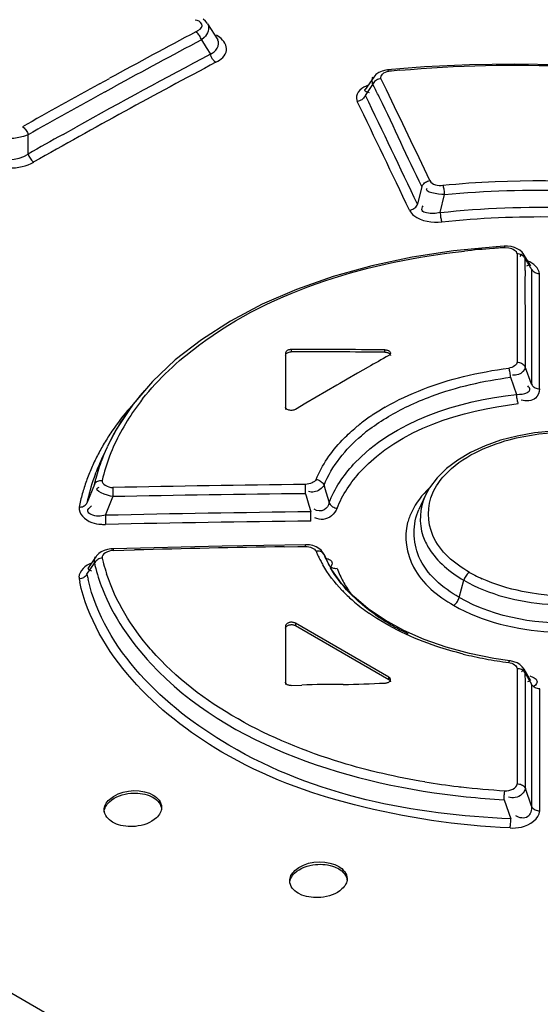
# Model space of a CAD drawing. Header units: inches. Extents: x 0 to 117, y 0 to 83.
# Tile 54 of 73: x 98.977 to 99.334, y 25.028 to 25.702. Entities that reach past the tile are written whole.
import ezdxf

# ---------------------------------------------------------------- set-up
doc = ezdxf.new("R2010")
doc.units = ezdxf.units.IN
doc.header["$LTSCALE"] = 6.431102
doc.header["$MEASUREMENT"] = 0
doc.layers.get('0').update_dxf_attribs({"linetype": 'CONTINUOUS'})

msp = doc.modelspace()

# ---------------------------------------------------------------- linework, layer by layer
at = {"color": 7, "linetype": 'CONTINUOUS'}
for p, q in [((99.38811, 24.79455), (97.61616, 25.81756)), ((99.09841, 25.70176), (99.09707, 25.70194)), ((99.10552, 25.69959), (99.11248, 25.68849)), ((99.10326, 25.69012), (99.10126, 25.68855)), ((99.10126, 25.68855), (99.10452, 25.68336)), ((99.11388, 25.69024), (99.11153, 25.69179)), ((99.10452, 25.68336), (99.10745, 25.67869)), ((99.25414, 25.66997), (99.22894, 25.66792)), ((99.03145, 25.65844), (99.0383, 25.66219)), ((99.21944, 25.66306), (99.21362, 25.65449)), ((99.22092, 25.66475), (99.21944, 25.66306)), ((99.22567, 25.65939), (99.22437, 25.66209)), ((99.03531, 25.65296), (99.0415, 25.65636)), ((99.21553, 25.65321), (99.21879, 25.658)), ((99.21962, 25.6564), (99.21879, 25.658)), ((99.2281, 25.65435), (99.22567, 25.65939)), ((99.20756, 25.64845), (99.20812, 25.64643)), ((99.2137, 25.65052), (99.21553, 25.65321)), ((99.21508, 25.65285), (99.21621, 25.65255)), ((99.00643, 25.62376), (99.01545, 25.62879)), ((98.98253, 25.61033), (98.98252, 25.62356)), ((99.25242, 25.58802), (99.24943, 25.57589)), ((99.26496, 25.57027), (99.26784, 25.58252)), ((99.30336, 25.5468), (99.2742, 25.54404)), ((99.30893, 25.54714), (99.30336, 25.5468)), ((99.31117, 25.54715), (99.30893, 25.54714)), ((99.31212, 25.5459), (99.30941, 25.54615)), ((99.31357, 25.54687), (99.31117, 25.54715)), ((99.31581, 25.54631), (99.31357, 25.54687)), ((99.31785, 25.54547), (99.31581, 25.54631)), ((99.31775, 25.54194), (99.31775, 25.53375)), ((99.32019, 25.541), (99.31947, 25.54013)), ((99.32065, 25.54178), (99.32019, 25.541)), ((99.32222, 25.54157), (99.32113, 25.54301)), ((99.3271, 25.53369), (99.32218, 25.54163)), ((99.31775, 25.53375), (99.31775, 25.52555)), ((99.32503, 25.53388), (99.32414, 25.53355)), ((99.32571, 25.53427), (99.32503, 25.53388)), ((99.31775, 25.52555), (99.31775, 25.51734)), ((99.32312, 25.53062), (99.32306, 25.52258)), ((99.32764, 25.53148), (99.32764, 25.52279)), ((99.33309, 25.44942), (99.33303, 25.52825)), ((99.32764, 25.52279), (99.32764, 25.51409)), ((99.31775, 25.51734), (99.31775, 25.5091)), ((99.32764, 25.51409), (99.32763, 25.50536)), ((99.31775, 25.5091), (99.31774, 25.46769)), ((99.32312, 25.50602), (99.32321, 25.46449)), ((99.32763, 25.50536), (99.32762, 25.45262)), ((99.15899, 25.47411), (99.15899, 25.43537)), ((99.16293, 25.47638), (99.16293, 25.47478)), ((99.22696, 25.47461), (99.22696, 25.47621)), ((99.2084, 25.46017), (99.20128, 25.45607)), ((99.21551, 25.46424), (99.2084, 25.46017)), ((99.32762, 25.45262), (99.32321, 25.46449)), ((99.06771, 25.4544), (99.05432, 25.4387)), ((99.19417, 25.45197), (99.18705, 25.44784)), ((99.19629, 25.45319), (99.19417, 25.45197)), ((99.20128, 25.45607), (99.19629, 25.45319)), ((99.31328, 25.45735), (99.31736, 25.44569)), ((99.18705, 25.44784), (99.17994, 25.44371)), ((99.05432, 25.4387), (99.04332, 25.42228)), ((99.17282, 25.43955), (99.16571, 25.43539)), ((99.17994, 25.44371), (99.17282, 25.43955)), ((99.04332, 25.42228), (99.03676, 25.40973)), ((99.03666, 25.40951), (99.03239, 25.40024)), ((99.02792, 25.38404), (99.02283, 25.37119)), ((99.17275, 25.37763), (99.1727, 25.38396)), ((99.03034, 25.38173), (99.03121, 25.38213)), ((99.04053, 25.38188), (99.04054, 25.38079)), ((99.04054, 25.38079), (99.04055, 25.37943)), ((99.04055, 25.37943), (99.04058, 25.37795)), ((99.04058, 25.37795), (99.04063, 25.3756)), ((99.03553, 25.36283), (99.04065, 25.37559)), ((99.25465, 25.37605), (99.25044, 25.36691)), ((99.17628, 25.35889), (99.17623, 25.36521)), ((99.03553, 25.36283), (99.03558, 25.36049)), ((99.03558, 25.36049), (99.03562, 25.35831)), ((99.04072, 25.33875), (99.05537, 25.33912)), ((99.11559, 25.34165), (99.04076, 25.33994)), ((99.17265, 25.34268), (99.11559, 25.34165)), ((99.15796, 25.34128), (99.16735, 25.34144)), ((99.16735, 25.34144), (99.17263, 25.34152)), ((99.17263, 25.34152), (99.17265, 25.34268)), ((99.18178, 25.34017), (99.17989, 25.34124)), ((99.18333, 25.33889), (99.18178, 25.34017)), ((99.18507, 25.33643), (99.18333, 25.33889)), ((99.18539, 25.33587), (99.18456, 25.3374)), ((99.02277, 25.3226), (99.02799, 25.33)), ((99.02786, 25.3328), (99.0234, 25.32629)), ((99.0291, 25.3346), (99.02786, 25.3328)), ((99.02827, 25.33339), (99.02875, 25.33469)), ((99.18525, 25.33619), (99.18539, 25.33587)), ((99.18668, 25.3329), (99.18539, 25.33587)), ((99.18539, 25.33587), (99.18728, 25.33192)), ((99.18675, 25.33276), (99.18668, 25.3329)), ((99.19064, 25.32552), (99.18674, 25.33277)), ((99.18728, 25.33192), (99.18795, 25.33051)), ((99.18795, 25.33051), (99.1888, 25.32875)), ((99.0249, 25.3252), (99.02589, 25.32478)), ((99.18861, 25.3292), (99.1888, 25.32875)), ((99.19057, 25.32843), (99.18994, 25.32743)), ((99.27805, 25.30654), (99.28119, 25.31833)), ((99.21572, 25.29874), (99.20574, 25.30717)), ((99.2272, 25.29095), (99.21572, 25.29874)), ((99.24004, 25.28392), (99.2272, 25.29095)), ((99.15899, 25.28707), (99.15899, 25.24682)), ((99.16571, 25.2889), (99.16571, 25.28729)), ((99.22974, 25.25193), (99.16571, 25.2889)), ((99.16571, 25.28729), (99.22974, 25.25033)), ((99.28516, 25.26806), (99.26918, 25.27241)), ((99.30186, 25.2647), (99.28516, 25.26806)), ((99.31281, 25.2631), (99.30186, 25.2647)), ((99.31963, 25.26056), (99.31764, 25.26173)), ((99.31768, 25.25778), (99.31768, 25.24907)), ((99.32129, 25.25637), (99.32068, 25.25564)), ((99.32179, 25.25728), (99.32129, 25.25637)), ((99.32255, 25.25736), (99.32262, 25.25723)), ((99.32702, 25.24943), (99.32256, 25.25734)), ((99.22974, 25.25033), (99.22974, 25.25193)), ((99.31768, 25.24907), (99.31767, 25.24035)), ((99.32334, 25.25347), (99.32334, 25.25465)), ((99.32334, 25.25465), (99.32664, 25.24882)), ((99.32335, 25.24943), (99.32334, 25.25347)), ((99.32335, 25.24595), (99.32335, 25.24943)), ((99.32558, 25.24906), (99.32489, 25.24866)), ((99.32625, 25.24966), (99.32558, 25.24906)), ((99.32654, 25.25279), (99.32883, 25.25181)), ((99.32664, 25.24882), (99.32758, 25.24715)), ((99.16293, 25.24616), (99.17005, 25.24645)), ((99.32339, 25.17577), (99.32335, 25.24595)), ((99.32758, 25.24715), (99.32757, 25.23793)), ((99.33037, 25.24656), (99.3294, 25.24566)), ((99.3311, 25.24756), (99.33037, 25.24656)), ((99.33323, 25.24251), (99.33323, 25.24402)), ((99.33329, 25.1604), (99.33323, 25.24251)), ((99.31767, 25.24035), (99.31767, 25.23161)), ((99.32757, 25.23793), (99.32757, 25.22869)), ((99.31767, 25.23161), (99.31765, 25.17887)), ((99.32757, 25.22869), (99.32756, 25.1635)), ((99.32756, 25.1635), (99.32339, 25.17577)), ((99.06554, 25.17079), (99.06828, 25.1695)), ((99.06569, 25.17235), (99.06828, 25.17111)), ((99.30872, 25.16792), (99.31337, 25.15483)), ((99.04302, 25.15133), (99.04044, 25.15256)), ((99.19263, 25.12199), (99.19541, 25.12068)), ((99.19282, 25.12353), (99.1954, 25.1223)), ((99.17015, 25.10268), (99.16756, 25.10391))]:
    msp.add_line(p, q, dxfattribs=at)
for points in [[(99.10556, 25.69951), (99.10526, 25.69997), (99.10405, 25.70145), (99.10259, 25.70279)], [(99.10126, 25.68855), (99.10106, 25.68928), (99.10078, 25.69003), (99.10043, 25.69075), (99.10004, 25.69144), (99.0996, 25.69207), (99.09912, 25.69266), (99.09858, 25.6932), (99.09802, 25.69367), (99.09745, 25.69405)], [(99.10875, 25.67568), (99.10855, 25.67599), (99.10837, 25.67632), (99.1082, 25.67664), (99.10804, 25.67698), (99.10789, 25.67732), (99.10776, 25.67766), (99.10764, 25.678), (99.10754, 25.67835), (99.10745, 25.67869)], [(99.11126, 25.67319), (99.11096, 25.67338), (99.11065, 25.67359), (99.11036, 25.67383), (99.11007, 25.67409), (99.10978, 25.67437), (99.10951, 25.67467), (99.10924, 25.67499), (99.10899, 25.67533), (99.10875, 25.67568)], [(99.22513, 25.66713), (99.22286, 25.66613), (99.22092, 25.66475)], [(99.22895, 25.66793), (99.22767, 25.66776), (99.22513, 25.66713)], [(99.22895, 25.66793), (99.22901, 25.66792), (99.22918, 25.66784), (99.22936, 25.66765), (99.22955, 25.66737), (99.22973, 25.66699)], [(99.47152, 25.65912), (99.44081, 25.66366), (99.40983, 25.66724), (99.37867, 25.66983), (99.34742, 25.67141), (99.31619, 25.67197), (99.28506, 25.6715), (99.25414, 25.66997)], [(99.22437, 25.66209), (99.22357, 25.66195), (99.22277, 25.66171), (99.222, 25.66138), (99.22129, 25.66097), (99.22064, 25.6605), (99.22005, 25.65995), (99.21953, 25.65934), (99.2191, 25.65868), (99.21878, 25.658)], [(99.21244, 25.64859), (99.21186, 25.64804), (99.21122, 25.64757), (99.21051, 25.64716), (99.20974, 25.64682), (99.20893, 25.64657), (99.20812, 25.64643)], [(99.2137, 25.65052), (99.21338, 25.64985), (99.21296, 25.6492), (99.21244, 25.64859)], [(98.97863, 25.62901), (98.97919, 25.62864), (98.97975, 25.62818), (98.98029, 25.62765), (98.98079, 25.62706), (98.98123, 25.62643), (98.98164, 25.62575), (98.982, 25.62503), (98.9823, 25.62429), (98.98252, 25.62356)], [(98.98253, 25.61033), (98.98276, 25.60958), (98.98305, 25.60885), (98.98341, 25.60813), (98.98382, 25.60746), (98.98427, 25.60682), (98.98477, 25.60624), (98.9853, 25.60571), (98.98585, 25.60525), (98.98643, 25.60487)], [(99.25241, 25.58802), (99.25273, 25.58869), (99.25315, 25.58934), (99.25367, 25.58994), (99.25425, 25.59049), (99.25489, 25.59096), (99.2556, 25.59136), (99.25636, 25.5917), (99.25715, 25.59194), (99.25794, 25.59209)], [(99.26675, 25.5889), (99.26693, 25.58841), (99.26709, 25.58783), (99.26725, 25.58717), (99.2674, 25.58647), (99.26752, 25.58573), (99.26763, 25.58495), (99.26773, 25.58413), (99.2678, 25.58331), (99.26784, 25.58252)], [(99.24391, 25.57183), (99.2447, 25.57198), (99.24549, 25.57222), (99.24625, 25.57255), (99.24696, 25.57296), (99.2476, 25.57343), (99.24818, 25.57397), (99.24869, 25.57458), (99.24911, 25.57522), (99.24943, 25.57589)], [(99.26496, 25.57027), (99.26501, 25.56948), (99.26508, 25.56867), (99.26518, 25.56785), (99.2653, 25.56708), (99.26543, 25.56635), (99.26558, 25.56564), (99.26575, 25.56498), (99.26593, 25.56439), (99.26612, 25.56389)], [(99.30941, 25.54615), (99.30931, 25.54654), (99.30919, 25.54684), (99.30908, 25.54704), (99.30898, 25.54713), (99.30893, 25.54714)], [(99.32113, 25.54301), (99.31964, 25.54436), (99.31785, 25.54547)], [(99.2742, 25.54404), (99.24572, 25.53971), (99.21813, 25.53384), (99.19168, 25.52645), (99.16658, 25.5176), (99.14303, 25.50737), (99.1212, 25.49583), (99.10128, 25.48308), (99.0834, 25.46923), (99.06771, 25.4544)], [(99.32315, 25.53871), (99.32284, 25.53931), (99.32243, 25.53987), (99.32192, 25.54038), (99.32136, 25.54082), (99.32074, 25.54119), (99.32005, 25.5415), (99.31931, 25.54173), (99.31853, 25.54188), (99.31775, 25.54194)], [(99.33303, 25.52825), (99.33225, 25.52831), (99.33148, 25.52846), (99.33074, 25.52869), (99.33006, 25.529), (99.32944, 25.52937), (99.32887, 25.52981), (99.32837, 25.53033), (99.32796, 25.53089), (99.32764, 25.53148)], [(99.16293, 25.47638), (99.16223, 25.47634), (99.16159, 25.47625), (99.16101, 25.4761), (99.16046, 25.47589), (99.15997, 25.47562), (99.15958, 25.47531), (99.15929, 25.47495), (99.15909, 25.47455), (99.15899, 25.47411)], [(99.15899, 25.4725), (99.15906, 25.4729), (99.15923, 25.47327), (99.15949, 25.47361), (99.15985, 25.47393), (99.16032, 25.47421), (99.16086, 25.47444), (99.16147, 25.4746), (99.16216, 25.47472), (99.16293, 25.47478)], [(99.22696, 25.47621), (99.2273, 25.4762), (99.22764, 25.47618), (99.22797, 25.47613), (99.2283, 25.47607), (99.22862, 25.47599), (99.22892, 25.4759), (99.22921, 25.4758), (99.22949, 25.47567), (99.22974, 25.47554)], [(99.22696, 25.47461), (99.2273, 25.4746), (99.22764, 25.47457), (99.22797, 25.47453), (99.2283, 25.47446), (99.22862, 25.47439), (99.22892, 25.4743), (99.22921, 25.47419), (99.22948, 25.47407), (99.22974, 25.47393)], [(99.22974, 25.47554), (99.23018, 25.47524), (99.23052, 25.4749), (99.23076, 25.47453), (99.23088, 25.47414), (99.23089, 25.47394)], [(99.23089, 25.47394), (99.23088, 25.47375), (99.23076, 25.47336), (99.23052, 25.47299), (99.23018, 25.47265), (99.22974, 25.47235)], [(99.22974, 25.47393), (99.23018, 25.47362), (99.23051, 25.47329), (99.23074, 25.47295), (99.23087, 25.47258), (99.23089, 25.47234)], [(99.31774, 25.46769), (99.31852, 25.46764), (99.31931, 25.4675), (99.32006, 25.46727), (99.32076, 25.46697), (99.32139, 25.4666), (99.32196, 25.46616), (99.32247, 25.46565), (99.32289, 25.46509), (99.32321, 25.46449)], [(99.31327, 25.45735), (99.31321, 25.45813), (99.31312, 25.45894), (99.31301, 25.45975), (99.31288, 25.46053), (99.31274, 25.46126), (99.31258, 25.46195), (99.3124, 25.46261), (99.31221, 25.46319), (99.31202, 25.46367)], [(99.32762, 25.45262), (99.32794, 25.45202), (99.32836, 25.45146), (99.32887, 25.45095), (99.32944, 25.45051), (99.33007, 25.45014), (99.33077, 25.44984), (99.33152, 25.44961), (99.3323, 25.44947), (99.33309, 25.44942)], [(99.31851, 25.43936), (99.31834, 25.43985), (99.31817, 25.44043), (99.318, 25.44109), (99.31786, 25.44179), (99.31772, 25.44252), (99.3176, 25.44329), (99.3175, 25.4441), (99.31742, 25.44491), (99.31736, 25.44569)], [(99.16014, 25.43536), (99.15991, 25.43551), (99.1597, 25.43566), (99.15952, 25.43583), (99.15936, 25.43601), (99.15923, 25.43619), (99.15912, 25.43638), (99.15905, 25.43658), (99.159, 25.43677), (99.15899, 25.43697)], [(99.16571, 25.43539), (99.16518, 25.43513), (99.16459, 25.43492), (99.16395, 25.43478), (99.16327, 25.43471), (99.16258, 25.43471), (99.16191, 25.43477), (99.16126, 25.43491), (99.16067, 25.4351), (99.16014, 25.43536)], [(99.39086, 25.41632), (99.37892, 25.41866), (99.36669, 25.42012), (99.35434, 25.42071), (99.34198, 25.42041), (99.32972, 25.41921), (99.31781, 25.41714), (99.30641, 25.41422), (99.2957, 25.41047), (99.28584, 25.40594), (99.27699, 25.40071), (99.26927, 25.39486)], [(99.26927, 25.39486), (99.2628, 25.38845), (99.25763, 25.38153), (99.25474, 25.37624)], [(99.02792, 25.38404), (99.02823, 25.38459), (99.02864, 25.3851), (99.02913, 25.38555), (99.0297, 25.38593), (99.03031, 25.38624), (99.03099, 25.38648), (99.03173, 25.38664), (99.0325, 25.38672), (99.03327, 25.38672)], [(99.17989, 25.38739), (99.18067, 25.38724), (99.18144, 25.38701), (99.18219, 25.38669), (99.18288, 25.3863), (99.1835, 25.38586), (99.18408, 25.38534), (99.18459, 25.38476), (99.18502, 25.38414), (99.18535, 25.38349)], [(99.01745, 25.36847), (99.01822, 25.36847), (99.01898, 25.36856), (99.01972, 25.36873), (99.0204, 25.36897), (99.02101, 25.36928), (99.02157, 25.36966), (99.02208, 25.37012), (99.02249, 25.37064), (99.02281, 25.3712)], [(99.18881, 25.37148), (99.18913, 25.37084), (99.18955, 25.37023), (99.19006, 25.36966), (99.19064, 25.36915), (99.19127, 25.3687), (99.19197, 25.36832), (99.19272, 25.36801), (99.19351, 25.36778), (99.19429, 25.36764)], [(99.03562, 25.35831), (99.03563, 25.35706), (99.03563, 25.35655)], [(99.03263, 25.33781), (99.0309, 25.33658), (99.02948, 25.33511), (99.02908, 25.33456)], [(99.04076, 25.33994), (99.03925, 25.33985), (99.03685, 25.33945), (99.03463, 25.33877), (99.03263, 25.33781)], [(99.04076, 25.33994), (99.04075, 25.33992), (99.04074, 25.33979), (99.04073, 25.33955), (99.04072, 25.3392), (99.04072, 25.33875)], [(99.17544, 25.34251), (99.17309, 25.34268), (99.17265, 25.34268)], [(99.17989, 25.34124), (99.17773, 25.34204), (99.17544, 25.34251)], [(99.18465, 25.33694), (99.18413, 25.33738), (99.18355, 25.33774), (99.18292, 25.33801), (99.18221, 25.3382), (99.18145, 25.33831), (99.18067, 25.33832), (99.17987, 25.33824)], [(99.03326, 25.33354), (99.0325, 25.33341), (99.03174, 25.33321), (99.03102, 25.33292), (99.03034, 25.33257), (99.02974, 25.33217), (99.02918, 25.3317), (99.02869, 25.33117), (99.02828, 25.3306), (99.02797, 25.33001)], [(99.19433, 25.32631), (99.19353, 25.32624), (99.19274, 25.32627), (99.19198, 25.32639), (99.19128, 25.32659), (99.19064, 25.32687), (99.19006, 25.32724), (99.18954, 25.32768), (99.18912, 25.32819), (99.1888, 25.32875)], [(99.20574, 25.30717), (99.19736, 25.31613), (99.19064, 25.32552)], [(99.28504, 25.32372), (99.2845, 25.32336), (99.28396, 25.32291), (99.28343, 25.32239), (99.28294, 25.32181), (99.28249, 25.32118), (99.28208, 25.3205), (99.28171, 25.31979), (99.28142, 25.31905), (99.28119, 25.31833)], [(99.01972, 25.31972), (99.019, 25.31944), (99.01824, 25.31925), (99.01747, 25.31913)], [(99.02156, 25.32092), (99.021, 25.32046), (99.0204, 25.32006), (99.01972, 25.31972)], [(99.02277, 25.3226), (99.02246, 25.32201), (99.02205, 25.32145), (99.02156, 25.32092)], [(99.27421, 25.30116), (99.27474, 25.30152), (99.27528, 25.30197), (99.27581, 25.30249), (99.2763, 25.30307), (99.27675, 25.3037), (99.27716, 25.30437), (99.27752, 25.30509), (99.27782, 25.30582), (99.27805, 25.30654)], [(99.16571, 25.2889), (99.16531, 25.2891), (99.16489, 25.28926), (99.16444, 25.28938), (99.16395, 25.28947), (99.16344, 25.28952), (99.16294, 25.28953), (99.16243, 25.2895), (99.16191, 25.28943), (99.16143, 25.28932), (99.16097, 25.28917), (99.16053, 25.28898), (99.16014, 25.28877), (99.15981, 25.28853), (99.15952, 25.28827), (99.15929, 25.28799), (99.15913, 25.2877), (99.15903, 25.28739), (99.15899, 25.28707)], [(99.15899, 25.28546), (99.15903, 25.28578), (99.15913, 25.28608), (99.15929, 25.28637), (99.15952, 25.28666), (99.1598, 25.28692), (99.16014, 25.28716), (99.16052, 25.28737), (99.16096, 25.28756), (99.16141, 25.2877), (99.1619, 25.28781), (99.16242, 25.28789), (99.16293, 25.28792), (99.16344, 25.28791), (99.16395, 25.28786), (99.16443, 25.28778), (99.16488, 25.28765), (99.16531, 25.28749), (99.16571, 25.28729)], [(99.26918, 25.27241), (99.25409, 25.27771), (99.24004, 25.28392)], [(99.31195, 25.26199), (99.31214, 25.26242), (99.31233, 25.26274), (99.31252, 25.26297), (99.31269, 25.26308), (99.31281, 25.26309)], [(99.31764, 25.26173), (99.31546, 25.26255), (99.31315, 25.26305), (99.31281, 25.26309)], [(99.32006, 25.25742), (99.31928, 25.25763), (99.31848, 25.25775), (99.31768, 25.25778)], [(99.32245, 25.25752), (99.32126, 25.25912), (99.31963, 25.26056)], [(99.32334, 25.25465), (99.32302, 25.25524), (99.32259, 25.2558), (99.32206, 25.25631), (99.32146, 25.25676), (99.32079, 25.25712), (99.32006, 25.25742)], [(99.22696, 25.24783), (99.22748, 25.24787), (99.22799, 25.24794), (99.22846, 25.24805), (99.22892, 25.24819), (99.22935, 25.24838), (99.22974, 25.24859), (99.23007, 25.24883), (99.23036, 25.24909), (99.23059, 25.24937), (99.23076, 25.24967), (99.23086, 25.24998), (99.23089, 25.25029)], [(99.23089, 25.25029), (99.23086, 25.2506), (99.23076, 25.2509), (99.2306, 25.25119), (99.23037, 25.25145), (99.23009, 25.2517), (99.22974, 25.25193)], [(99.22974, 25.25033), (99.23009, 25.25009), (99.23037, 25.24984), (99.23059, 25.24958), (99.23076, 25.24929), (99.23086, 25.24899), (99.23089, 25.24868)], [(99.16014, 25.24678), (99.15991, 25.24693), (99.1597, 25.24708), (99.15952, 25.24725), (99.15936, 25.24743), (99.15923, 25.24762), (99.15912, 25.24782), (99.15905, 25.24802), (99.15901, 25.24822), (99.15899, 25.24843)], [(99.16293, 25.24616), (99.16258, 25.24616), (99.16224, 25.24618), (99.16191, 25.24621), (99.16158, 25.24627), (99.16126, 25.24634), (99.16096, 25.24642), (99.16067, 25.24653), (99.1604, 25.24665), (99.16014, 25.24678)], [(99.33323, 25.24402), (99.33243, 25.24405), (99.33163, 25.24418), (99.33085, 25.24439), (99.33013, 25.24468), (99.32948, 25.24503), (99.32889, 25.24547), (99.32835, 25.24598), (99.32791, 25.24655), (99.32758, 25.24715)], [(99.31765, 25.17887), (99.31847, 25.17884), (99.31929, 25.17873), (99.32008, 25.17852), (99.32081, 25.17823), (99.32147, 25.17787), (99.32208, 25.17744), (99.32262, 25.17693), (99.32306, 25.17637), (99.32339, 25.17577)], [(99.30872, 25.16792), (99.30874, 25.16868), (99.30878, 25.16946), (99.30883, 25.17025), (99.3089, 25.171), (99.30897, 25.17172), (99.30905, 25.1724), (99.30915, 25.17306), (99.30924, 25.17364), (99.30935, 25.17415)], [(99.32756, 25.1635), (99.32789, 25.1629), (99.32832, 25.16234), (99.32885, 25.16184), (99.32945, 25.1614), (99.33011, 25.16105), (99.33084, 25.16076), (99.33163, 25.16055), (99.33246, 25.16043), (99.33329, 25.1604)], [(99.31285, 25.1486), (99.31294, 25.14911), (99.31303, 25.14969), (99.31311, 25.15035), (99.31318, 25.15104), (99.31324, 25.15175), (99.31329, 25.15251), (99.31332, 25.15329), (99.31335, 25.15407), (99.31337, 25.15483)]]:
    msp.add_lwpolyline(points, dxfattribs=at)
for centre, radius, start, end in [((101.42141, 21.30748), 4.96414, 117.91429, 118.68956), ((101.4211, 21.31015), 4.955, 117.91635, 118.70128), ((101.42647, 21.29302), 4.96104, 117.86863, 119.07747), ((101.44482, 21.26071), 4.99154, 117.87234, 119.5058), ((99.30697, 24.8826), 0.78818, 95.07079, 95.62339), ((101.47371, 21.21219), 5.07284, 118.77942, 119.46237), ((98.56953, 25.3185), 0.73266, 26.78394, 27.46431), ((79.0176, 15.92798), 22.42914, 25.522955, 25.699331), ((101.48136, 21.2002), 5.08038, 118.78148, 119.4629), ((87.65984, 20.07201), 12.8301, 25.40296, 25.772462), ((79.04706, 15.92752), 22.38137, 25.52518, 25.736991), ((101.49094, 21.17667), 5.09406, 119.19129, 119.49966), ((99.33862, 25.02577), 0.52119, 94.11609, 96.28867), ((99.33909, 25.01987), 0.52712, 93.7096, 94.11993), ((99.33917, 25.01849), 0.5285, 93.22813, 93.70959), ((98.37692, 25.53873), 0.94624, 359.50915, 359.99914), ((98.20731, 24.84229), 1.31533, 31.59781, 31.96903), ((100.09006, 25.51692), 0.76702, 179.57678, 180.18641), ((100.18983, 25.51862), 0.8668, 180.27784, 180.83307), ((101.7791, 20.98319), 5.16254, 119.5919, 119.77366), ((99.19287, 25.33266), 0.17439, 138.45822, 144.85491), ((99.19537, 25.31306), 0.18894, 138.32486, 139.18881), ((99.19115, 25.3394), 0.16608, 141.62285, 144.8368), ((99.18693, 25.32012), 0.17794, 139.13464, 145.68022), ((99.17699, 25.34388), 0.15494, 144.87039, 151.78553), ((99.18019, 25.347), 0.15274, 144.79859, 151.63964), ((99.2991, 25.31118), 0.14478, 123.87663, 124.8697), ((99.30485, 25.30246), 0.15523, 119.94902, 123.84302), ((99.28954, 25.3242), 0.12862, 126.72648, 130.28678), ((99.29577, 25.31594), 0.13897, 124.86368, 126.74763), ((99.17506, 25.32837), 0.16349, 145.72312, 149.17334), ((99.16722, 25.35402), 0.138, 151.64464, 159.0108), ((99.29162, 25.32223), 0.1247, 126.89584, 130.30348), ((99.16662, 25.33341), 0.15366, 149.17387, 152.78246), ((99.167, 25.34939), 0.14353, 151.83639, 155.15498), ((99.16437, 25.3394), 0.14533, 152.80804, 155.12027), ((99.15918, 25.3529), 0.13496, 156.91334, 159.22818), ((99.16246, 25.35152), 0.13852, 155.25102, 156.91598), ((99.15871, 25.33749), 0.14475, 152.78354, 156.55136), ((99.15797, 25.3423), 0.1383, 155.23231, 160.41744), ((99.1531, 25.35515), 0.12848, 159.20155, 165.18343), ((99.15565, 25.35848), 0.12559, 159.02128, 167.00663), ((99.1536, 25.33973), 0.13918, 156.56412, 160.42999), ((99.15129, 25.34056), 0.13672, 160.43271, 164.33512), ((99.14859, 25.34559), 0.12836, 160.39503, 168.49208), ((99.14706, 25.3568), 0.12222, 166.38046, 167.12144), ((99.14821, 25.35652), 0.1234, 165.21869, 166.37976), ((99.31892, 11.8435), 13.54124, 90.618706, 91.177996), ((99.14961, 25.34104), 0.13498, 164.33782, 168.27511), ((99.31473, 11.83208), 13.54629, 90.600566, 91.159448), ((101.58968, 26.04936), 2.50854, 195.53207, 195.82652), ((101.61625, 26.07703), 2.5279, 195.92347, 196.20687), ((99.3342, 11.87618), 13.48996, 90.670969, 91.268671), ((99.03557, 25.39292), 0.03637, 265.58999, 270.10119), ((99.32994, 11.86483), 13.49493, 90.652412, 91.24966), ((99.39057, 11.83571), 13.50757, 90.986721, 91.421987), ((99.25013, 25.36735), 0.07605, 202.50386, 204.59067), ((99.14736, 25.35764), 0.12255, 193.0301, 193.79875), ((99.15978, 25.36365), 0.13005, 193.3859, 195.14328), ((99.16192, 25.36423), 0.13227, 195.14741, 198.28642), ((99.2517, 25.36806), 0.07777, 204.58782, 205.8816), ((99.25351, 25.36895), 0.07979, 205.88665, 208.32986), ((99.25563, 25.37009), 0.08219, 208.32661, 210.07569), ((99.25356, 25.36381), 0.07368, 204.92347, 208.41596), ((99.15306, 25.35917), 0.12845, 193.85596, 201.29789), ((99.25641, 25.36534), 0.07691, 208.40272, 209.97936), ((99.26191, 25.35237), 0.07244, 201.08537, 208.81884), ((99.3355, 25.41308), 0.10262, 240.54432, 242.86708), ((99.02645, 25.3204), 0.00906, 180.17939, 188.05953), ((99.14052, 25.34403), 0.12554, 191.44009, 192.28642), ((99.14443, 25.34705), 0.12409, 191.36576, 193.07546), ((99.26697, 25.35516), 0.07821, 208.81999, 215.55876), ((99.33877, 25.41948), 0.10981, 242.87302, 245.81876), ((99.27402, 25.38421), 0.10544, 223.58643, 225.15011), ((99.28044, 25.39079), 0.11464, 225.19172, 229.65703), ((99.29159, 25.40401), 0.13194, 229.68368, 235.12561), ((99.30516, 25.41604), 0.1479, 235.13916, 240.05228), ((99.31569, 25.4343), 0.16898, 240.05013, 244.54587), ((99.20253, 25.38997), 0.1807, 221.10955, 221.50828), ((99.34506, 25.52899), 0.269, 256.16813, 259.48803), ((99.34948, 25.55255), 0.29297, 259.47951, 262.6413), ((99.19456, 24.72304), 0.52398, 89.56991, 92.68161), ((99.33731, 25.68522), 0.51177, 260.69518, 263.25961), ((99.33973, 25.70455), 0.53125, 263.24448, 263.47233), ((99.34186, 25.72458), 0.5514, 263.48903, 266.61904), ((99.33905, 25.70169), 0.53463, 263.96388, 266.74756)]:
    msp.add_arc(centre, radius, start, end, dxfattribs=at)
for major_axis, start_param, end_param in [((7.81854, 0.00003), 7.845286, 7.853476), ((7.81576, 0.00003), 1.562098, 1.570291)]:
    msp.add_ellipse((99.15899, 20.96232), major_axis=major_axis, ratio=0.577354, start_param=start_param, end_param=end_param, dxfattribs=at)
for points, knots in [([(99.09744, 25.69404), (99.09921, 25.69503), (99.10412, 25.69748), (99.10005, 25.70147), (99.09841, 25.70176)], [0, 0, 0, 0, 0.549262, 1, 1, 1, 1]), ([(99.11126, 25.67319), (99.11447, 25.67488), (99.12147, 25.68053), (99.11655, 25.6882), (99.11388, 25.69024)], [0, 0, 0, 0, 0.519447, 1, 1, 1, 1]), ([(99.22437, 25.66209), (99.22397, 25.66309), (99.22562, 25.666), (99.22819, 25.66681), (99.22973, 25.66699)], [0, 0, 0, 0, 0.408248, 1, 1, 1, 1]), ([(99.21878, 25.658), (99.21852, 25.65885), (99.21826, 25.66062), (99.21854, 25.66243), (99.2189, 25.66324)], [0, 0, 0, 0, 0.498787, 1, 1, 1, 1]), ([(99.2131, 25.65445), (99.21307, 25.65414), (99.21365, 25.65327), (99.21453, 25.65302), (99.21508, 25.65285)], [0, 0, 0, 0, 0.351963, 1, 1, 1, 1]), ([(99.26496, 25.57027), (99.26195, 25.56952), (99.25798, 25.56911), (99.25183, 25.57103), (99.25261, 25.57396), (99.25326, 25.57488)], [0, 0, 0, 0, 0.579422, 0.791153, 1, 1, 1, 1]), ([(99.24391, 25.57183), (99.24467, 25.57043), (99.25024, 25.56417), (99.25961, 25.56335), (99.26612, 25.56389)], [0, 0, 0, 0, 0.196477, 1, 1, 1, 1]), ([(99.31775, 25.54194), (99.31775, 25.5429), (99.31563, 25.5448), (99.3135, 25.54559), (99.31212, 25.5459)], [0, 0, 0, 0, 0.405605, 1, 1, 1, 1]), ([(99.06096, 25.44251), (99.07195, 25.4564), (99.13299, 25.51284), (99.21749, 25.53677), (99.28153, 25.54383)], [0, 0, 0, 0, 0.215584, 1, 1, 1, 1]), ([(99.31774, 25.46769), (99.31771, 25.46668), (99.31568, 25.46465), (99.31342, 25.46388), (99.31202, 25.46367)], [0, 0, 0, 0, 0.419355, 1, 1, 1, 1]), ([(99.32321, 25.46449), (99.32303, 25.46218), (99.31965, 25.45876), (99.31591, 25.45883), (99.31455, 25.45894)], [0, 0, 0, 0, 0.629652, 1, 1, 1, 1]), ([(99.24298, 25.43766), (99.24819, 25.44014), (99.27071, 25.44958), (99.29479, 25.45505), (99.31328, 25.45735)], [0, 0, 0, 0, 0.236371, 1, 1, 1, 1]), ([(99.31736, 25.44569), (99.31987, 25.44571), (99.32315, 25.44562), (99.3274, 25.44881), (99.32576, 25.4508), (99.32498, 25.45148)], [0, 0, 0, 0, 0.57451, 0.76379, 1, 1, 1, 1]), ([(99.18881, 25.37148), (99.19245, 25.38122), (99.22212, 25.42443), (99.2771, 25.44105), (99.31736, 25.44569)], [0, 0, 0, 0, 0.204172, 1, 1, 1, 1]), ([(99.33309, 25.44942), (99.33304, 25.44714), (99.33073, 25.44101), (99.32373, 25.44091), (99.32054, 25.44178)], [0, 0, 0, 0, 0.407894, 1, 1, 1, 1]), ([(99.19429, 25.36764), (99.19796, 25.377), (99.22627, 25.4189), (99.27964, 25.43468), (99.31851, 25.43936)], [0, 0, 0, 0, 0.204312, 1, 1, 1, 1]), ([(99.2889, 25.40568), (99.29632, 25.40952), (99.33001, 25.42181), (99.36796, 25.42145), (99.39433, 25.41423)], [0, 0, 0, 0, 0.234119, 1, 1, 1, 1]), ([(99.03327, 25.38672), (99.03299, 25.38546), (99.03578, 25.38261), (99.03872, 25.38185), (99.04053, 25.38188)], [0, 0, 0, 0, 0.415665, 1, 1, 1, 1]), ([(99.17989, 25.38739), (99.17942, 25.38629), (99.17686, 25.38468), (99.17423, 25.38401), (99.1727, 25.38396)], [0, 0, 0, 0, 0.438361, 1, 1, 1, 1]), ([(99.18535, 25.38349), (99.18398, 25.38111), (99.18006, 25.37841), (99.17594, 25.37873), (99.17467, 25.37904)], [0, 0, 0, 0, 0.678433, 1, 1, 1, 1]), ([(99.28504, 25.32372), (99.27485, 25.32976), (99.25636, 25.34442), (99.25585, 25.36928), (99.25988, 25.37815)], [0, 0, 0, 0, 0.548565, 1, 1, 1, 1]), ([(99.18881, 25.37148), (99.18833, 25.36956), (99.186, 25.36513), (99.18047, 25.36566), (99.17854, 25.36696)], [0, 0, 0, 0, 0.459229, 1, 1, 1, 1]), ([(99.28119, 25.31833), (99.29845, 25.30836), (99.34019, 25.29808), (99.39839, 25.30446), (99.44795, 25.32626), (99.45822, 25.36033), (99.45407, 25.37204)], [0, 0, 0, 0, 0.28119, 0.580982, 0.824676, 1, 1, 1, 1]), ([(99.01745, 25.36847), (99.01677, 25.36397), (99.02394, 25.3574), (99.03051, 25.35683), (99.03277, 25.35666)], [0, 0, 0, 0, 0.66723, 1, 1, 1, 1]), ([(99.03553, 25.36283), (99.03231, 25.3622), (99.028, 25.36164), (99.02204, 25.36574), (99.02473, 25.36831), (99.02589, 25.3692)], [0, 0, 0, 0, 0.564858, 0.748346, 1, 1, 1, 1]), ([(99.19429, 25.36764), (99.19279, 25.36388), (99.18704, 25.35877), (99.1809, 25.36034), (99.17913, 25.36111)], [0, 0, 0, 0, 0.6766, 1, 1, 1, 1]), ([(99.24545, 25.36529), (99.24488, 25.36409), (99.24383, 25.36166), (99.24302, 25.35914), (99.24268, 25.35787)], [0, 0, 0, 0, 0.50519, 1, 1, 1, 1]), ([(99.27805, 25.30654), (99.2667, 25.3131), (99.24635, 25.32959), (99.24592, 25.35708), (99.25044, 25.36691)], [0, 0, 0, 0, 0.547986, 1, 1, 1, 1]), ([(99.27421, 25.30116), (99.29404, 25.28971), (99.34172, 25.27872), (99.40027, 25.28561), (99.43984, 25.30453), (99.45985, 25.32297), (99.46836, 25.34602), (99.46403, 25.36098), (99.46043, 25.36727)], [0, 0, 0, 0, 0.283007, 0.581932, 0.711793, 0.819808, 0.91046, 1, 1, 1, 1]), ([(99.24268, 25.35787), (99.23997, 25.34793), (99.24417, 25.32262), (99.26328, 25.30747), (99.27421, 25.30116)], [0, 0, 0, 0, 0.449649, 1, 1, 1, 1]), ([(99.25318, 25.34868), (99.2542, 25.34574), (99.26037, 25.3331), (99.27181, 25.32374), (99.28119, 25.31833)], [0, 0, 0, 0, 0.223561, 1, 1, 1, 1]), ([(99.46043, 25.34876), (99.45971, 25.33599), (99.4426, 25.31237), (99.40547, 25.29529), (99.34951, 25.28497), (99.30303, 25.29212), (99.27805, 25.30654)], [0, 0, 0, 0, 0.184165, 0.369343, 0.584678, 1, 1, 1, 1]), ([(99.17263, 25.34152), (99.17415, 25.34154), (99.17682, 25.34093), (99.17935, 25.33933), (99.17987, 25.33824)], [0, 0, 0, 0, 0.557984, 1, 1, 1, 1]), ([(99.02797, 25.33001), (99.0279, 25.33055), (99.0279, 25.33169), (99.02811, 25.33282), (99.02827, 25.33339)], [0, 0, 0, 0, 0.479632, 1, 1, 1, 1]), ([(99.18718, 25.33333), (99.18836, 25.33293), (99.19082, 25.33212), (99.19102, 25.32932), (99.19057, 25.32843)], [0, 0, 0, 0, 0.55538, 1, 1, 1, 1]), ([(99.02356, 25.32633), (99.02367, 25.32611), (99.02408, 25.32566), (99.02459, 25.32536), (99.0249, 25.3252)], [0, 0, 0, 0, 0.413587, 1, 1, 1, 1]), ([(99.31285, 25.1486), (99.27693, 25.15024), (99.2082, 25.16027), (99.09707, 25.2009), (99.02864, 25.26779), (99.01785, 25.31731)], [0, 0, 0, 0, 0.301593, 0.574867, 1, 1, 1, 1]), ([(99.31337, 25.15483), (99.24685, 25.15781), (99.1299, 25.17934), (99.0348, 25.27056), (99.02356, 25.31898)], [0, 0, 0, 0, 0.572541, 1, 1, 1, 1]), ([(99.41077, 25.31878), (99.38317, 25.30707), (99.3405, 25.30387), (99.30252, 25.31539), (99.29379, 25.31931)], [0, 0, 0, 0, 0.758154, 1, 1, 1, 1]), ([(99.03339, 25.31252), (99.04077, 25.29353), (99.09831, 25.21008), (99.20506, 25.17826), (99.28283, 25.17002)], [0, 0, 0, 0, 0.206674, 1, 1, 1, 1]), ([(99.28075, 25.26779), (99.27463, 25.2693), (99.25202, 25.27578), (99.23028, 25.2859), (99.21615, 25.29577)], [0, 0, 0, 0, 0.267883, 1, 1, 1, 1]), ([(99.25456, 25.18018), (99.23513, 25.18337), (99.16726, 25.19875), (99.10052, 25.23258), (99.06721, 25.27022)], [0, 0, 0, 0, 0.281479, 1, 1, 1, 1]), ([(99.31195, 25.26199), (99.31335, 25.26181), (99.3157, 25.26095), (99.31761, 25.25884), (99.31768, 25.25778)], [0, 0, 0, 0, 0.570633, 1, 1, 1, 1]), ([(99.32883, 25.25181), (99.32969, 25.25134), (99.3314, 25.25038), (99.33147, 25.24825), (99.3311, 25.24756)], [0, 0, 0, 0, 0.553899, 1, 1, 1, 1]), ([(99.32339, 25.17577), (99.32299, 25.17267), (99.31801, 25.16881), (99.3133, 25.16935), (99.31183, 25.1698)], [0, 0, 0, 0, 0.66948, 1, 1, 1, 1]), ([(99.03467, 25.16097), (99.03467, 25.16225), (99.0354, 25.165), (99.03716, 25.16716), (99.03822, 25.16815)], [0, 0, 0, 0, 0.468303, 1, 1, 1, 1]), ([(99.03467, 25.15936), (99.03467, 25.16066), (99.03542, 25.16345), (99.03723, 25.16563), (99.03832, 25.16663)], [0, 0, 0, 0, 0.467534, 1, 1, 1, 1]), ([(99.07404, 25.16273), (99.07404, 25.16146), (99.07332, 25.15872), (99.07155, 25.15657), (99.0705, 25.15558)], [0, 0, 0, 0, 0.467743, 1, 1, 1, 1]), ([(99.32756, 25.1635), (99.32777, 25.16098), (99.32626, 25.15446), (99.31892, 25.15524), (99.31689, 25.15701)], [0, 0, 0, 0, 0.483927, 1, 1, 1, 1]), ([(99.31285, 25.1486), (99.31545, 25.14852), (99.32335, 25.14881), (99.33299, 25.15479), (99.33329, 25.1604)], [0, 0, 0, 0, 0.316108, 1, 1, 1, 1]), ([(99.1618, 25.1123), (99.1618, 25.11357), (99.16252, 25.11631), (99.16429, 25.11845), (99.16534, 25.11943)], [0, 0, 0, 0, 0.468067, 1, 1, 1, 1]), ([(99.1618, 25.11069), (99.1618, 25.11193), (99.16249, 25.1146), (99.16418, 25.11672), (99.1652, 25.11769)], [0, 0, 0, 0, 0.468969, 1, 1, 1, 1]), ([(99.20117, 25.11394), (99.20117, 25.11268), (99.20044, 25.10995), (99.19868, 25.10781), (99.19762, 25.10683)], [0, 0, 0, 0, 0.467502, 1, 1, 1, 1])]:
    msp.add_open_spline(points, degree=3, knots=knots, dxfattribs=at)
for points in [[(99.10556, 25.6995), (99.10728, 25.69678), (99.10563, 25.69231), (99.10326, 25.69012)], [(99.10745, 25.67869), (99.11088, 25.67995), (99.11449, 25.68531), (99.11254, 25.68839)], [(99.2373, 25.6677), (99.31529, 25.67462), (99.3948, 25.67119), (99.47201, 25.65815)], [(99.21563, 25.65747), (99.21178, 25.65627), (99.20696, 25.65244), (99.20756, 25.64845)], [(99.25242, 25.58802), (99.24219, 25.60793), (99.23367, 25.62867), (99.22359, 25.64866)], [(98.98252, 25.62356), (98.97454, 25.62), (98.96426, 25.62004), (98.95631, 25.62367)], [(98.95632, 25.61051), (98.96336, 25.60533), (98.97549, 25.60516), (98.98253, 25.61033)], [(98.95238, 25.60506), (98.9622, 25.59938), (98.97655, 25.59928), (98.98643, 25.60487)], [(99.3026, 25.59153), (99.34861, 25.59343), (99.39507, 25.59118), (99.44053, 25.58385)], [(99.26784, 25.58252), (99.26366, 25.58262), (99.25319, 25.58404), (99.25613, 25.58701)], [(99.25794, 25.59209), (99.25929, 25.58927), (99.26365, 25.58859), (99.26675, 25.5889)], [(99.26675, 25.5889), (99.27866, 25.5902), (99.29063, 25.59104), (99.3026, 25.59153)], [(99.26784, 25.58252), (99.3247, 25.5881), (99.38269, 25.58616), (99.43914, 25.5774)], [(99.26496, 25.57027), (99.32367, 25.57656), (99.38373, 25.57466), (99.44205, 25.56541)], [(99.26612, 25.56389), (99.31757, 25.56932), (99.37, 25.5684), (99.42131, 25.56175)], [(99.33303, 25.52825), (99.33282, 25.53219), (99.32874, 25.53562), (99.32504, 25.53699)], [(99.22736, 25.43696), (99.24397, 25.44654), (99.26232, 25.45331), (99.28094, 25.4579)], [(99.28094, 25.4579), (99.29117, 25.46043), (99.30157, 25.46232), (99.31202, 25.46367)], [(99.21675, 25.42196), (99.2249, 25.42808), (99.23378, 25.43327), (99.24298, 25.43766)], [(99.18535, 25.38349), (99.19066, 25.39661), (99.20017, 25.40818), (99.21096, 25.41733)], [(99.19775, 25.4142), (99.20047, 25.41706), (99.20336, 25.41976), (99.20637, 25.42232)], [(99.17989, 25.38739), (99.18401, 25.3973), (99.19033, 25.40643), (99.19775, 25.4142)], [(99.26813, 25.39036), (99.27395, 25.39669), (99.28125, 25.40173), (99.2889, 25.40568)], [(99.25988, 25.37815), (99.2619, 25.38262), (99.2648, 25.38674), (99.26813, 25.39036)], [(99.04063, 25.3756), (99.03668, 25.37617), (99.02684, 25.37981), (99.03034, 25.38173)], [(99.25738, 25.38141), (99.25258, 25.37676), (99.24834, 25.37132), (99.24545, 25.36529)], [(99.25466, 25.37605), (99.25084, 25.36775), (99.25019, 25.35731), (99.25318, 25.34868)], [(99.04072, 25.33875), (99.03769, 25.33867), (99.03258, 25.33649), (99.03326, 25.33354)], [(99.02598, 25.3301), (99.02192, 25.3286), (99.01737, 25.3247), (99.01738, 25.32037)], [(99.19764, 25.31151), (99.19263, 25.31677), (99.18814, 25.32261), (99.1845, 25.3289)], [(99.20266, 25.30992), (99.19775, 25.31506), (99.19334, 25.32075), (99.18979, 25.3269)], [(99.06638, 25.27116), (99.0533, 25.28615), (99.04257, 25.30384), (99.03633, 25.32273)], [(99.22063, 25.29468), (99.21419, 25.29918), (99.20809, 25.30425), (99.20266, 25.30992)], [(99.1985, 25.247), (99.20799, 25.24694), (99.21747, 25.24761), (99.22696, 25.24783)], [(99.03822, 25.16815), (99.04497, 25.17449), (99.05707, 25.17573), (99.06569, 25.17235)], [(99.30935, 25.17415), (99.31253, 25.17397), (99.31766, 25.17568), (99.31765, 25.17887)], [(99.03832, 25.16663), (99.04215, 25.17016), (99.04766, 25.17191), (99.05284, 25.17238)], [(99.05284, 25.17238), (99.05709, 25.17276), (99.06156, 25.17232), (99.06554, 25.17079)], [(99.06828, 25.17111), (99.07121, 25.16942), (99.07404, 25.16612), (99.07404, 25.16273)], [(99.06828, 25.1695), (99.07122, 25.16781), (99.07404, 25.16451), (99.07404, 25.16112)], [(99.04044, 25.15256), (99.03749, 25.15426), (99.03467, 25.15758), (99.03467, 25.16097)], [(99.0705, 25.15558), (99.0667, 25.15202), (99.0612, 25.15024), (99.05602, 25.14973)], [(99.05602, 25.14973), (99.05167, 25.14931), (99.04709, 25.14974), (99.04302, 25.15133)], [(99.1652, 25.11769), (99.16893, 25.12126), (99.1744, 25.12303), (99.17954, 25.12355)], [(99.16534, 25.11943), (99.17212, 25.12575), (99.1842, 25.12692), (99.19282, 25.12353)], [(99.17954, 25.12355), (99.18391, 25.12399), (99.18852, 25.12356), (99.19263, 25.12199)], [(99.1954, 25.1223), (99.19833, 25.12061), (99.20117, 25.11732), (99.20117, 25.11394)], [(99.19541, 25.12068), (99.19834, 25.11899), (99.20116, 25.11571), (99.20117, 25.11233)], [(99.16756, 25.10391), (99.16463, 25.10561), (99.1618, 25.10891), (99.1618, 25.1123)], [(99.18314, 25.10105), (99.1788, 25.10064), (99.17421, 25.10109), (99.17015, 25.10268)], [(99.19762, 25.10683), (99.19381, 25.1033), (99.18832, 25.10155), (99.18314, 25.10105)]]:
    msp.add_open_spline(points, degree=3, dxfattribs=at)

doc.saveas('drawing.dxf')
